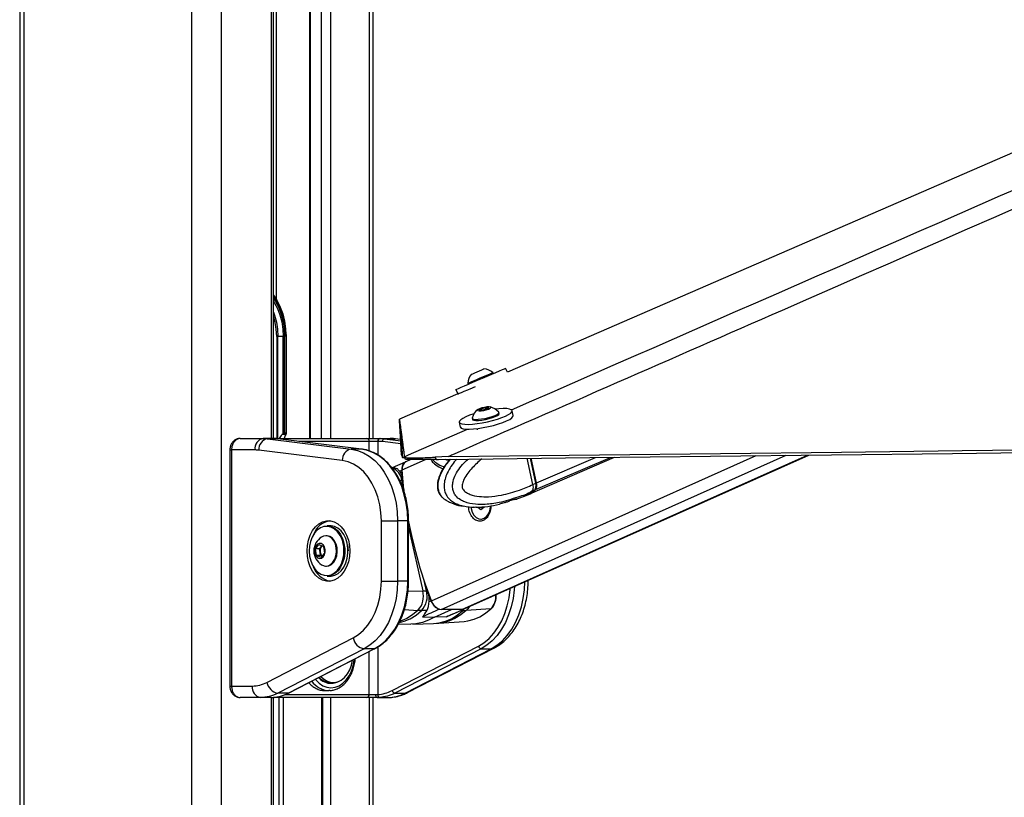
# Model space of a CAD drawing. Header units: millimetres. Extents: x 59675 to 443956, y 27057 to 412240.
# Tile 33 of 67: x 292355 to 309466, y 145578 to 159086. Entities that reach past the tile are written whole.
import ezdxf

# ---------------------------------------------------------------- set-up
doc = ezdxf.new("R2010")
doc.units = ezdxf.units.MM
doc.header["$LTSCALE"] = 50

msp = doc.modelspace()

# ---------------------------------------------------------------- linework, layer by layer
at = {"color": 7, "linetype": 'Continuous', "lineweight": 25}
for p, q in [((292355.38, 185584.55), (292355.38, 41884.54)), ((296765.62, 151811.17), (296765.62, 181084.55)), ((298500.62, 151811.17), (298500.62, 167925.61)), ((297394.3, 165453.59), (297394.3, 151811.17)), ((296843.64, 153584.55), (296821.62, 153584.55)), ((296933.84, 153584.55), (296843.64, 153584.55)), ((296931.51, 153535.12), (296931.51, 151893.3)), ((296959.94, 153584.55), (296933.84, 153584.55)), ((296934.69, 151896.09), (296934.69, 153563.07)), ((296959.88, 153562.98), (296959.94, 153584.55)), ((296959.88, 151909.55), (296959.88, 153562.98)), ((296983.03, 153584.55), (296983.03, 151909.55)), ((296990.36, 153584.55), (296989.51, 153619.91)), ((296990.36, 151902.22), (296990.36, 153584.55)), ((300829.56, 152960.53), (300799.59, 153030.6)), ((300585.63, 152939.61), (300578.35, 152956.62)), ((299935.35, 152660.87), (299967.31, 152586.17)), ((300141.64, 152769.79), (300148.91, 152752.78)), ((300183.53, 152671.87), (300275.47, 152711.21)), ((299967.31, 152586.17), (298954.27, 152146.33)), ((300342.36, 152304.17), (300369.08, 152326.93)), ((300398.62, 152302.28), (300342.36, 152304.17)), ((300369.08, 152326.93), (300452.06, 152347.8)), ((300374.25, 152303.1), (300369.08, 152326.93)), ((300481.6, 152323.14), (300398.62, 152302.28)), ((300452.06, 152347.8), (300508.32, 152345.9)), ((300458.66, 152317.37), (300452.06, 152347.8)), ((300508.32, 152345.9), (300481.6, 152323.14)), ((300931.34, 152209.47), (300913.19, 152293.17)), ((300217.83, 152161.33), (300221.77, 152143.16)), ((300685.97, 152243.87), (300682.03, 152262.05)), ((299994.56, 152093.86), (300012.72, 152010.17)), ((300232.44, 151976.08), (300232.69, 151974.91)), ((296189.21, 151811.17), (296586.07, 151811.17)), ((296762.84, 151811.17), (296586.07, 151811.17)), ((296663.1, 151806.41), (298115.91, 151626.66)), ((296839.88, 151806.41), (296663.1, 151806.41)), ((296762.84, 151811.17), (296768.49, 151811.17)), ((296768.49, 151811.17), (298389.03, 151811.17)), ((298292.68, 151626.66), (296839.88, 151806.41)), ((296839.88, 151806.41), (296842.94, 151806.22)), ((298295.74, 151626.47), (296842.94, 151806.22)), ((296931.51, 151893.3), (296913.7, 151878.48)), ((296978.91, 151878.48), (296913.7, 151878.48)), ((296959.88, 151909.55), (296983.03, 151909.55)), ((296978.91, 151878.48), (296983.64, 151885.42)), ((298389.03, 151811.17), (298612.25, 151811.17)), ((298612.25, 151811.17), (298619, 151811.17)), ((298619, 151811.17), (298795.78, 151811.17)), ((298696.03, 151806.41), (298872.81, 151806.41)), ((298975.54, 151794.46), (298885.04, 151805.66)), ((296007.31, 151611.17), (296007.31, 147511.17)), ((296036.6, 151611.17), (296036.6, 147511.17)), ((296444.65, 151611.17), (296036.6, 151611.17)), ((297962.16, 151427.42), (296509.36, 151607.17)), ((298292.68, 151626.66), (298115.91, 151626.66)), ((298292.68, 151626.66), (298295.74, 151626.47)), ((298576.9, 151761.16), (298428.08, 151761.16)), ((298583.64, 151761.16), (298576.9, 151761.16)), ((298990.4, 151525.53), (299010.19, 151479.35)), ((299010.19, 151479.35), (299010.01, 151480.12)), ((299043.44, 151485.37), (299040.33, 151494.09)), ((299060.38, 151445.89), (299043.44, 151485.37)), ((299153.02, 151445.68), (299067.44, 151407.45)), ((299805.33, 151496.22), (299574.15, 151486.85)), ((299574.15, 151486.85), (299591.07, 151447.38)), ((299591.07, 151447.38), (299633.95, 151448.19)), ((300080.14, 148849.04), (306067.22, 151523.44)), ((301271.51, 151010.75), (301172.7, 151466.18)), ((301222.35, 150848.84), (302694.31, 151483.98)), ((301328.81, 151036.68), (301235.47, 151466.92)), ((301339.14, 151039.73), (301246.44, 151467.05)), ((298874.1, 151300.01), (298825.42, 151298.8)), ((299054.47, 151401.57), (298828.81, 151298.89)), ((298955.95, 151243.57), (298996.59, 151262.06)), ((299058, 151402.56), (299056.98, 151402.53)), ((299009.83, 151087.88), (298994.87, 151087.77)), ((301305.53, 150915.95), (301254.74, 150894.04)), ((301271.51, 151010.75), (301271.55, 151010.57)), ((301271.55, 151010.57), (301324.76, 151033.53)), ((300971.2, 150756.7), (300866.89, 150725.61)), ((300959.77, 150751.67), (300994.56, 150758.3)), ((300983.37, 150754.23), (301156.52, 150820.45)), ((300995.58, 150759.17), (300994.56, 150758.3)), ((301154.75, 150819.68), (301210.47, 150843.72)), ((301254.74, 150894.04), (301251.42, 150892.44)), ((299790.13, 150724.85), (299780.88, 150729.92)), ((300243.36, 150620.98), (300283.56, 150617.24)), ((300280.47, 150621.56), (300287.86, 150621.7)), ((300368.28, 150568.74), (300315.61, 150612.92)), ((300382.78, 150612.92), (300315.61, 150612.92)), ((300421.67, 150611.15), (300368.28, 150568.74)), ((300382.78, 150612.92), (300382.88, 150624.04)), ((300402.78, 150596.15), (300382.78, 150612.92)), ((300421.8, 150626.71), (300421.67, 150611.15)), ((300791.37, 150697.73), (300692.54, 150670.94)), ((300369, 150411.59), (300378.47, 150411.59)), ((297752.49, 150294.67), (297695.92, 150294.67)), ((298639.91, 149332.93), (298639.91, 150381.42)), ((298639.91, 150381.42), (298922.76, 150381.42)), ((298922.76, 150381.42), (298922.76, 149332.93)), ((299099.53, 150381.42), (298922.76, 150381.42)), ((299099.53, 149332.93), (299099.53, 150381.42)), ((299114.18, 149332.93), (299114.18, 150381.42)), ((297688.85, 150119.67), (297675.42, 150119.67)), ((297494.63, 149893.3), (297555.53, 149970.21)), ((297511.28, 149780.26), (297494.63, 149893.3)), ((297568.17, 149893.3), (297494.63, 149893.3)), ((297555.53, 149970.21), (297633.08, 149934.09)), ((297568.17, 149893.3), (297598.62, 149931.76)), ((297576.5, 149836.78), (297568.17, 149893.3)), ((297598.62, 149931.76), (297609.25, 149945.19)), ((297633.08, 149934.09), (297649.73, 149821.05)), ((297588.83, 149744.13), (297511.28, 149780.26)), ((297584.82, 149780.26), (297511.28, 149780.26)), ((297584.82, 149780.26), (297576.5, 149836.78)), ((297608.65, 149769.16), (297584.82, 149780.26)), ((297649.73, 149821.05), (297588.83, 149744.13)), ((297675.42, 149594.67), (297688.85, 149594.67)), ((297695.92, 149419.67), (297752.49, 149419.67)), ((298639.91, 149332.93), (298922.76, 149332.93)), ((299099.53, 149332.93), (298922.76, 149332.93)), ((301191.04, 149332.93), (301191.04, 149345.28)), ((299439.64, 149163.51), (299424.68, 149163.4)), ((299463.47, 148971.21), (299504.11, 148989.7)), ((299427.9, 148820.46), (299339.53, 148822.26)), ((299358.04, 148713.56), (299565.5, 148708.8)), ((299565.5, 148708.8), (299861.31, 148840.94)), ((299770.38, 148713.56), (299565.5, 148708.8)), ((299644.71, 148844.35), (299654.71, 148844.19)), ((300041.17, 148840.94), (299681.45, 148840.94)), ((299794.32, 148723.64), (300075.89, 148847.16)), ((300068.63, 148844.35), (300066.94, 148844.32)), ((300068.63, 148844.35), (300075.89, 148847.16)), ((300545.4, 148852.09), (300116.12, 148824.8)), ((298939.04, 148593.41), (299152.45, 148588.14)), ((299186.01, 148588.14), (299543.96, 148596.97)), ((299544.4, 148598.15), (299639.2, 148603.26)), ((299638.9, 148601.67), (300079.79, 148634.39)), ((296652.03, 147574.49), (298151.39, 148346.25)), ((298827.31, 147433.53), (300326.66, 148205.3)), ((298341.18, 148158.32), (296841.82, 147386.55)), ((297018.6, 147386.55), (298517.95, 148158.32)), ((297029.39, 147389.08), (298528.74, 148160.84)), ((298517.95, 148158.32), (298341.18, 148158.32)), ((300374.11, 148158.32), (298874.75, 147386.55)), ((299051.53, 147386.55), (300550.89, 148158.32)), ((299094.69, 147396.66), (300594.05, 148168.43)), ((300374.11, 148158.32), (300550.89, 148158.32)), ((296036.6, 147511.17), (296398.09, 147511.17)), ((297752.8, 147573.67), (297804.07, 147573.67)), ((297018.6, 147386.55), (296841.82, 147386.55)), ((297659.02, 147431.17), (297729.82, 147431.17)), ((297743.13, 147431.45), (297729.82, 147431.17)), ((298428.08, 147361.16), (298545.19, 147361.16)), ((298545.19, 147361.16), (298576.9, 147362.49)), ((298874.75, 147386.55), (299051.53, 147386.55)), ((296539.52, 147311.17), (296189.21, 147311.17)), ((296724.04, 147311.17), (296539.52, 147311.17)), ((296724.04, 147311.17), (296757.76, 147312.54)), ((296765.62, 134531.77), (296765.62, 147311.17)), ((298389.03, 147311.17), (296768.49, 147311.17)), ((297621.63, 134850.09), (297621.63, 147311.17)), ((298564.7, 147311.17), (298389.03, 147311.17)), ((298500.62, 134687.84), (298500.62, 147311.17)), ((298613.91, 147312.54), (298564.7, 147311.17)), ((298564.7, 147311.17), (298749.22, 147311.17))]:
    msp.add_line(p, q, dxfattribs=at)
at = {"color": 8, "linetype": 'Continuous', "lineweight": 25}
for p, q in [((292424.85, 185584.55), (292424.85, 41884.54)), ((295342.28, 185584.55), (295342.28, 41884.54)), ((295855.26, 185584.55), (295855.26, 41884.54)), ((296731.03, 151811.17), (296731.03, 181084.55)), ((298430.24, 167722.8), (298430.24, 151811.17)), ((297753.83, 165716.98), (297753.83, 151811.17)), ((297404.95, 165461.39), (297404.95, 151811.17)), ((297599.49, 151811.17), (297599.49, 165603.91)), ((296812.94, 165284.55), (296812.94, 154228.75)), ((296821.62, 153584.55), (296821.62, 151811.17)), ((296843.64, 151811.17), (296843.64, 153584.55)), ((296983.03, 153584.55), (296990.36, 153584.55)), ((300310.13, 151961.62), (300305.39, 151983.48)), ((296769.7, 151811.13), (296768.49, 151811.17)), ((298696.03, 151806.41), (298976.84, 151771.67)), ((298975.59, 151793.69), (298872.81, 151806.41)), ((298885.04, 151805.66), (298872.81, 151806.41)), ((296007.32, 151611.17), (296036.6, 151611.17)), ((298428.08, 151761.16), (297207.09, 151761.16)), ((298428.08, 151594.61), (298428.08, 151761.16)), ((298576.9, 151761.16), (298576.9, 151524.69)), ((298979.94, 151716.72), (298657.6, 151756.6)), ((299001.83, 151264.43), (299407.81, 151445.77)), ((299010.01, 151480.12), (299040.92, 151493.61)), ((299509.36, 148992.07), (305152.27, 151512.74)), ((299681.45, 148840.94), (305676.43, 151518.87)), ((300041.17, 148840.94), (306045.82, 151523.19)), ((301324.76, 151033.53), (301230.74, 151466.86)), ((301319.23, 150921.87), (302619.96, 151483.11)), ((301339.14, 151039.73), (302359.64, 151480.06)), ((299032.9, 151383.8), (299035.44, 151383.88)), ((299033.8, 150913.48), (298994.87, 151087.77)), ((299099.53, 150381.42), (299114.18, 150381.42)), ((299114.18, 150267.41), (299360.96, 149162.48)), ((298001.74, 149923.24), (298003.42, 149905.08)), ((299099.53, 149332.93), (299114.18, 149332.93)), ((299424.68, 149163.4), (299384.56, 149343.02)), ((301191.04, 149332.93), (301163.41, 149332.93)), ((299105.27, 149157.05), (299360.96, 149162.48)), ((299039.94, 148839), (299276.67, 148824.8)), ((300017.31, 148821.46), (300055.64, 148822.26)), ((300055.64, 148822.26), (300080.22, 148849.2)), ((298576.9, 148187.98), (298576.9, 147362.49)), ((298428.08, 147361.16), (298428.08, 148109.03)), ((296007.31, 147511.17), (296036.6, 147511.17)), ((296963.78, 147361.16), (298428.08, 147361.16)), ((296731.03, 134471.48), (296731.03, 147311.17)), ((296863.64, 134670.2), (296863.64, 147311.17)), ((296933.41, 147311.17), (296933.41, 134743.75)), ((297606.99, 134855.94), (297606.99, 147311.17)), ((297753.83, 147311.17), (297753.83, 134776.64)), ((298430.24, 147311.17), (298430.24, 134696.6))]:
    msp.add_line(p, q, dxfattribs=at)
at = {"color": 7, "linetype": 'Continuous', "lineweight": 25, "flags": 128}
for points in [[(355895.59, 176868.82), (351517.38, 174967.92), (333994.34, 167359.85), (312649.86, 158092.61), (300829.56, 152960.54)], [(296765.62, 154298.27), (296828.18, 154203.16), (296882.73, 154093.86), (296926.26, 153975.07), (296957.94, 153849.01), (296977.18, 153718.02), (296983.17, 153620.64)], [(296765.62, 154194.16), (296778.4, 154173.92), (296832.82, 154071.12), (296876.33, 153958.42), (296908.07, 153838.11), (296927.37, 153712.63), (296933.84, 153584.55)], [(299935.35, 152660.87), (299936.44, 152661.39), (299950.71, 152667.61), (299981, 152680.69), (300026.14, 152700.1), (300084.4, 152725.11), (300153.53, 152754.76), (300230.89, 152787.91), (300313.49, 152823.27), (300398.17, 152859.5), (300481.67, 152895.2), (300560.78, 152929), (300632.46, 152959.6), (300693.96, 152985.82), (300742.91, 153006.66), (300777.44, 153021.32), (300796.2, 153029.23), (300799.59, 153030.6)], [(300204.21, 152925.45), (300209.45, 152927.73), (300230.15, 152936.65), (300263.53, 152950.96), (300304.49, 152968.5), (300346.81, 152986.6), (300384.04, 153002.5), (300410.51, 153013.78), (300422.21, 153018.72), (300422.56, 153018.86)], [(300141.64, 152769.79), (300145.63, 152771.56), (300164.8, 152779.84), (300198.45, 152794.31), (300244.07, 152813.88), (300298.29, 152837.11), (300357.1, 152862.28), (300416.11, 152887.52), (300470.96, 152910.95), (300517.58, 152930.84), (300552.52, 152945.72), (300573.18, 152954.47), (300578.35, 152956.62)], [(300186.71, 152672.69), (300136.89, 152651.42), (300075.4, 152625.2), (300026.44, 152604.36), (299991.92, 152589.7), (299973.15, 152581.8), (299969.76, 152580.42)], [(300055.84, 152160.24), (300018.6, 152134.93), (299998.08, 152111.88), (299995.07, 152091.96), (300009.7, 152075.95), (300041.4, 152064.45), (300088.96, 152057.92), (300150.52, 152056.59), (300223.76, 152060.53), (300305.83, 152069.58), (300393.59, 152083.39), (300483.67, 152101.43), (300572.61, 152123.01), (300656.99, 152147.3), (300733.55, 152173.37), (300799.37, 152200.21), (300851.91, 152226.8), (300889.15, 152252.1), (300909.67, 152275.16), (300912.67, 152295.07), (300898.05, 152311.09), (300866.35, 152322.58), (300818.8, 152329.12), (300757.23, 152330.44), (300684, 152326.5), (300624.99, 152320.41)], [(300338.5, 152290.5), (300374.63, 152292.13), (300418.48, 152298.78), (300463.38, 152309.42), (300502.49, 152322.44), (300529.85, 152335.85), (300541.3, 152347.62), (300535.1, 152355.95), (300512.19, 152359.58), (300476.05, 152357.94), (300432.19, 152351.3), (300387.3, 152340.66), (300348.19, 152327.64), (300320.82, 152314.22), (300309.37, 152302.45), (300315.58, 152294.12), (300338.5, 152290.5)], [(298954.27, 152146.33), (298954.93, 152141.5), (298957.56, 152122.16), (298960.19, 152102.84), (298962.8, 152083.53), (298968.01, 152044.96), (298970.61, 152025.69), (298973.2, 152006.43), (298975.78, 151987.19), (298978.36, 151967.96), (298980.92, 151948.75), (298983.49, 151929.55), (298986.04, 151910.36), (298988.58, 151891.19), (298991.13, 151872.02), (298993.66, 151852.88), (298996.18, 151833.74), (298998.71, 151814.62), (299001.23, 151795.51), (299003.73, 151776.41), (299006.24, 151757.33), (299008.73, 151738.25), (299011.22, 151719.19), (299016.18, 151681.1), (299018.66, 151662.07), (299021.13, 151643.06), (299023.59, 151624.05), (299026.05, 151605.05), (299028.5, 151586.07), (299030.95, 151567.09), (299033.39, 151548.12), (299035.84, 151529.17), (299038.09, 151511.62), (299040.33, 151494.09)], [(298990.4, 151525.53), (298990.16, 151530.1), (298989.18, 151548.4), (298988.19, 151566.71), (298987.2, 151585.02), (298986.2, 151603.35), (298985.2, 151621.68), (298984.2, 151640.02), (298983.19, 151658.37), (298982.17, 151676.73), (298981.15, 151695.11), (298980.13, 151713.49), (298979.09, 151731.89), (298978.05, 151750.3), (298977.01, 151768.72), (298975.96, 151787.15), (298974.9, 151805.6), (298973.84, 151824.06), (298972.77, 151842.53), (298971.69, 151861.02), (298970.61, 151879.52), (298969.52, 151898.03), (298968.42, 151916.56), (298967.32, 151935.1), (298965.08, 151972.22), (298963.96, 151990.81), (298962.82, 152009.41), (298961.68, 152028.02), (298960.53, 152046.65), (298959.38, 152065.29), (298958.21, 152083.94), (298957.04, 152102.61), (298955.86, 152121.3), (298954.28, 152146.29)], [(300012.72, 152010.17), (300013.23, 152008.26), (300027.86, 151992.25), (300059.55, 151980.76), (300107.11, 151974.22), (300168.68, 151972.9), (300241.91, 151976.84), (300323.98, 151985.88), (300411.75, 151999.69), (300501.83, 152017.74), (300590.76, 152039.32), (300675.14, 152063.61), (300751.71, 152089.68), (300817.52, 152116.52), (300870.06, 152143.1), (300907.31, 152168.41), (300927.83, 152191.46), (300931.34, 152209.47)], [(300249.94, 152239.47), (300174.2, 152213.66), (300108.38, 152186.82), (300055.84, 152160.24)], [(300218.03, 152166.61), (300221.35, 152155.37), (300241.05, 152146.57), (300276.23, 152142.61)], [(300221.77, 152143.16), (300225.29, 152137.19), (300245, 152128.4), (300280.18, 152124.44)], [(300276.23, 152142.61), (300324.31, 152143.77), (300381.7, 152149.97), (300444.14, 152160.75), (300507.02, 152175.3), (300565.66, 152192.55), (300615.72, 152211.22), (300653.49, 152229.93), (300676.15, 152247.28), (300682.05, 152262), (300679.66, 152266.77)], [(300280.18, 152124.44), (300328.26, 152125.6), (300385.64, 152131.8), (300448.09, 152142.57), (300510.96, 152157.12), (300569.61, 152174.38), (300619.66, 152193.05), (300657.43, 152211.75), (300680.1, 152229.11), (300685.98, 152243.82), (300685.97, 152243.87)], [(296586.07, 151811.17), (296595.71, 151811.09), (296605.35, 151810.87), (296614.99, 151810.5), (296624.62, 151809.98), (296634.25, 151809.31), (296643.88, 151808.49), (296653.49, 151807.53), (296663.1, 151806.41)], [(296839.88, 151806.41), (296830.27, 151807.53), (296820.65, 151808.49), (296811.03, 151809.31), (296801.4, 151809.98), (296791.76, 151810.5), (296782.13, 151810.87), (296772.49, 151811.09), (296762.84, 151811.17)], [(298619, 151811.17), (298628.64, 151811.09), (298638.28, 151810.87), (298647.92, 151810.5), (298657.55, 151809.98), (298667.18, 151809.31), (298676.81, 151808.49), (298686.42, 151807.53), (298696.03, 151806.41)], [(298872.81, 151806.41), (298863.2, 151807.53), (298853.58, 151808.49), (298843.96, 151809.31), (298834.33, 151809.98), (298824.7, 151810.5), (298815.06, 151810.87), (298805.42, 151811.09), (298795.78, 151811.17)], [(299010.01, 151480.12), (299009.77, 151484.69), (299008.8, 151503), (299007.83, 151521.31), (299006.85, 151539.63), (299005.87, 151557.96), (299004.88, 151576.3), (299003.89, 151594.65), (299002.89, 151613.01), (299001.89, 151631.37), (299000.88, 151649.75), (298999.86, 151668.14), (298998.84, 151686.54), (298997.81, 151704.96), (298996.78, 151723.38), (298995.74, 151741.82), (298994.69, 151760.27), (298993.64, 151778.73), (298992.58, 151797.21), (298991.51, 151815.7), (298990.43, 151834.2), (298989.35, 151852.72), (298988.26, 151871.25), (298987.16, 151889.79), (298986.05, 151908.35), (298985.84, 151911.84)], [(299633.95, 151448.19), (300159.25, 151454.33), (302260.41, 151478.9), (304361.58, 151503.48), (306462.76, 151528.07), (308563.93, 151552.67), (310665.1, 151577.27), (312766.27, 151601.89), (314867.44, 151626.51), (316968.61, 151651.15), (319069.78, 151675.79), (321170.95, 151700.45), (323272.12, 151725.11), (325373.29, 151749.79), (327474.46, 151774.48), (329575.63, 151799.18), (331676.79, 151823.9), (335879.14, 151873.36)], [(299805.33, 151496.22), (300330.62, 151502.36), (302431.79, 151526.93), (304532.96, 151551.5), (306634.13, 151576.08), (308735.3, 151600.68), (310836.47, 151625.27), (312937.65, 151649.89), (315038.81, 151674.51), (317139.99, 151699.14), (319241.15, 151723.78), (321342.33, 151748.43), (323443.49, 151773.09), (325544.67, 151797.77), (327645.83, 151822.45), (329747, 151847.15), (331848.17, 151871.87), (333949.33, 151896.59)], [(296509.36, 151607.17), (296501.28, 151608.11), (296493.2, 151608.92), (296485.12, 151609.6), (296477.03, 151610.17), (296468.94, 151610.6), (296460.84, 151610.92), (296452.74, 151611.1), (296444.65, 151611.17)], [(298115.91, 151626.66), (298223.9, 151603.72), (298329.07, 151562.12), (298429.8, 151502.5), (298524.57, 151425.77), (298611.93, 151333.1), (298690.54, 151225.9), (298759.2, 151105.81), (298816.87, 150974.66), (298862.66, 150834.46), (298895.87, 150687.34), (298916.01, 150535.56), (298922.76, 150381.42)], [(299099.53, 150381.42), (299092.79, 150535.56), (299072.65, 150687.34), (299039.43, 150834.46), (298993.64, 150974.66), (298935.98, 151105.81), (298867.32, 151225.9), (298788.71, 151333.1), (298701.35, 151425.77), (298606.58, 151502.5), (298505.84, 151562.12), (298400.68, 151603.72), (298292.68, 151626.66)], [(298657.6, 151756.6), (298648.37, 151757.67), (298639.14, 151758.6), (298629.9, 151759.38), (298620.66, 151760.02), (298611.41, 151760.52), (298602.15, 151760.88), (298592.9, 151761.1), (298583.64, 151761.16)], [(298639.91, 150381.42), (298633.17, 150522.59), (298613.07, 150661.21), (298579.97, 150794.75), (298534.47, 150920.77), (298477.41, 151037.01), (298409.81, 151141.34), (298332.9, 151231.86), (298248.09, 151306.94), (298156.91, 151365.21), (298061.02, 151405.61), (297962.16, 151427.42)], [(299009.83, 151087.88), (299007.93, 151109.71), (299006.1, 151131.52), (299004.34, 151153.32), (299002.65, 151175.1), (299001.03, 151196.87), (298999.48, 151218.62), (298998, 151240.35), (298996.59, 151262.06)], [(299038.07, 150877.47), (299026.07, 150983.11), (299001.83, 151264.43)], [(300198.06, 150624.16), (300202.5, 150592.35), (300220.69, 150531.15), (300249.88, 150479.17), (300287.9, 150440.25), (300331.94, 150417.29), (300378.73, 150411.97), (300424.8, 150424.71), (300466.73, 150454.55), (300501.41, 150499.29), (300526.27, 150555.6), (300539.46, 150619.3), (300541, 150639.69)], [(299509.36, 148992.07), (299407.94, 149273.39), (299316.94, 149557.04), (299236.63, 149842.25), (299167.21, 150128.25), (299108.87, 150414.24), (299106.39, 150427.79)], [(297349.44, 149857.17), (297355.76, 149953.64), (297374.51, 150046.82), (297405.05, 150133.55), (297446.33, 150210.86), (297496.96, 150276.13), (297555.2, 150327.13), (297619.08, 150362.13), (297686.42, 150379.93), (297754.93, 150379.93), (297822.27, 150362.13), (297886.15, 150327.13), (297944.39, 150276.13), (297995.02, 150210.86), (298036.3, 150133.55), (298066.84, 150046.82), (298085.58, 149953.64), (298091.9, 149857.17), (298085.58, 149760.7), (298066.84, 149667.52), (298036.3, 149580.8), (297995.02, 149503.48), (297944.39, 149438.21), (297886.15, 149387.21), (297822.27, 149352.21), (297754.93, 149334.41), (297686.42, 149334.41), (297619.08, 149352.21), (297555.2, 149387.21), (297496.96, 149438.21), (297446.33, 149503.48), (297405.05, 149580.8), (297374.51, 149667.52), (297355.76, 149760.7), (297349.44, 149857.17)], [(297878.45, 150190.13), (297871.88, 150197.41), (297819.7, 150242.55), (297762.17, 150271.91), (297701.64, 150284.29), (297640.58, 150279.19), (297581.5, 150256.81), (297526.81, 150218.06), (297478.76, 150164.54), (297439.31, 150098.44), (297410.07, 150022.46), (297392.25, 149939.72), (297386.58, 149853.59), (297393.27, 149767.62), (297412.07, 149685.3), (297442.2, 149610.03), (297482.43, 149544.87), (297531.11, 149492.5), (297586.24, 149455.05), (297645.58, 149434.07), (297706.69, 149430.42), (297767.07, 149444.23), (297824.25, 149474.95), (297875.88, 149521.32), (297919.86, 149581.44), (297954.38, 149652.84), (297978.03, 149732.62), (297987.11, 149787.62)], [(297695.92, 150294.67), (297709.01, 150294.28), (297770.96, 150281.61), (297829.83, 150251.56), (297883.23, 150205.37), (297928.96, 150144.92), (297965.15, 150072.69), (297990.31, 149991.63), (298001.74, 149923.24)], [(298059.99, 149905.08), (298046.88, 149991.63), (298021.71, 150072.69), (297985.53, 150144.92), (297939.8, 150205.37), (297886.4, 150251.56), (297827.52, 150281.61), (297765.57, 150294.28), (297752.49, 150294.67)], [(297857.13, 149910.71), (297841.14, 149975.4), (297813.86, 150032.03), (297777.14, 150076.74), (297733.49, 150106.49), (297685.88, 150119.26), (297637.56, 150114.15), (297601.89, 150098.2)], [(297870.57, 149910.71), (297854.58, 149975.4), (297827.3, 150032.03), (297790.58, 150076.74), (297746.93, 150106.49), (297699.32, 150119.26), (297688.85, 150119.67)], [(297663.04, 149883.94), (297650.07, 149928.55), (297626.57, 149963.52), (297595.74, 149984.13), (297561.72, 149987.59), (297529.11, 149973.43), (297502.32, 149943.58), (297484.97, 149902.06), (297479.39, 149854.47), (297486.35, 149807.25), (297504.9, 149766.77), (297532.53, 149738.5), (297565.52, 149726.26), (297599.41, 149731.7), (297629.62, 149754.08), (297652.08, 149790.39), (297663.74, 149835.72), (297663.04, 149883.94)], [(297611.07, 149944.34), (297605.91, 149939.81), (297598.62, 149931.76)], [(297601.89, 149616.15), (297617.35, 149607.85), (297664.95, 149595.09), (297713.27, 149600.19), (297759.02, 149622.8), (297799.06, 149661.39), (297830.68, 149713.31), (297851.72, 149775.05), (297860.74, 149842.37), (297857.13, 149910.71)], [(297688.85, 149594.67), (297726.71, 149600.19), (297772.45, 149622.8), (297812.49, 149661.39), (297844.11, 149713.31), (297865.15, 149775.05), (297874.17, 149842.37), (297870.57, 149910.71)], [(298003.42, 149905.08), (298003.95, 149816.56), (297991.86, 149729.7), (297967.66, 149648.06), (297932.33, 149574.99), (297887.33, 149513.46), (297834.49, 149466.01), (297775.97, 149434.57), (297714.18, 149420.44), (297695.92, 149419.67)], [(297752.49, 149419.67), (297770.75, 149420.44), (297832.54, 149434.57), (297891.05, 149466.01), (297943.9, 149513.46), (297988.9, 149574.99), (298024.23, 149648.06), (298048.43, 149729.7), (298060.52, 149816.56), (298059.99, 149905.08)], [(298051.78, 149966.61), (298060.03, 149903.98), (298061.85, 149857.17)], [(298151.39, 148346.25), (298243.47, 148403.93), (298329.19, 148478.7), (298406.96, 148569.19), (298475.36, 148673.73), (298533.12, 148790.4), (298579.19, 148917.05), (298612.72, 149051.35), (298633.08, 149190.83), (298639.91, 149332.93)], [(298922.76, 149332.93), (298916.17, 149180.6), (298896.5, 149030.53), (298864.05, 148884.97), (298819.29, 148746.09), (298762.91, 148615.96), (298695.72, 148496.52), (298618.75, 148389.54), (298533.13, 148296.64), (298440.15, 148219.17), (298341.18, 148158.32)], [(298517.95, 148158.32), (298616.92, 148219.17), (298709.91, 148296.64), (298795.53, 148389.54), (298872.5, 148496.52), (298939.68, 148615.96), (298996.07, 148746.09), (299040.82, 148884.97), (299073.28, 149030.53), (299092.94, 149180.6), (299099.53, 149332.93)], [(299360.96, 149162.48), (299369.03, 149162.65), (299377.07, 149162.8), (299385.09, 149162.93), (299393.07, 149163.05), (299401.02, 149163.16), (299408.93, 149163.25), (299416.82, 149163.33), (299424.68, 149163.4)], [(299504.11, 148989.7), (299495.83, 149011.37), (299487.62, 149033.05), (299479.46, 149054.75), (299471.37, 149076.46), (299463.35, 149098.2), (299455.38, 149119.95), (299447.48, 149141.72), (299439.64, 149163.51)], [(299565.5, 148708.8), (299460.97, 148652.04), (299352.48, 148612.86), (299241.51, 148591.78), (299152.45, 148588.14)], [(299339.53, 148822.26), (299331.73, 148822.44), (299323.92, 148822.65), (299316.09, 148822.91), (299308.24, 148823.21), (299300.37, 148823.55), (299292.49, 148823.92), (299284.59, 148824.34), (299276.67, 148824.8)], [(300080.14, 148849.04), (300064.51, 148843.69), (300041.17, 148840.94)], [(300055.64, 148822.26), (300063.27, 148822.44), (300070.88, 148822.65), (300078.47, 148822.91), (300086.04, 148823.21), (300093.59, 148823.55), (300101.12, 148823.92), (300108.63, 148824.34), (300116.12, 148824.8)], [(300079.79, 148634.39), (300145.52, 148642.58), (300251.27, 148669.99), (300354.07, 148714.48), (300452.55, 148775.45), (300545.4, 148852.09)], [(297590.87, 147678.09), (297628.04, 147642.01), (297687.32, 147602.48), (297750.81, 147579.52), (297816.23, 147573.97), (297881.2, 147586.03), (297943.39, 147615.26), (298000.55, 147660.61), (298050.6, 147720.43), (298091.74, 147792.57), (298122.49, 147874.42), (298141.5, 147961.52)], [(296398.09, 147511.17), (296430.48, 147512.16), (296462.8, 147515.16), (296495.01, 147520.15), (296527.02, 147527.12), (296558.79, 147536.06), (296590.26, 147546.94), (296621.36, 147559.76), (296652.03, 147574.49)], [(296841.82, 147386.55), (296805.31, 147369.02), (296768.28, 147353.76), (296730.82, 147340.79), (296693, 147330.16), (296654.89, 147321.86), (296616.55, 147315.92), (296578.07, 147312.35), (296539.52, 147311.17)], [(296757.76, 147312.54), (296791.06, 147315.65), (296824.26, 147320.53), (296857.31, 147327.18), (296890.16, 147335.59), (296922.76, 147345.74), (296955.06, 147357.64), (296987.02, 147371.25), (297018.6, 147386.55)], [(297018.6, 147386.55), (297025.26, 147387.45), (297029.39, 147389.08)], [(298564.7, 147311.17), (298560.89, 147312.13), (298557.23, 147314.97), (298553.86, 147319.59), (298550.91, 147325.81), (298548.48, 147333.39), (298546.68, 147342.03), (298545.57, 147351.41), (298545.19, 147361.16)], [(298576.9, 147362.49), (298608.87, 147365.47), (298640.75, 147370.15), (298672.47, 147376.54), (298704, 147384.61), (298735.3, 147394.36), (298766.31, 147405.78), (298796.99, 147418.84), (298827.31, 147433.53)], [(298874.75, 147386.55), (298843.18, 147371.25), (298811.21, 147357.64), (298778.91, 147345.74), (298746.31, 147335.59), (298713.47, 147327.18), (298680.42, 147320.53), (298647.22, 147315.65), (298613.91, 147312.54)], [(298749.22, 147311.17), (298787.78, 147312.35), (298826.26, 147315.92), (298864.59, 147321.86), (298902.71, 147330.16), (298940.53, 147340.79), (298977.99, 147353.76), (299015.01, 147369.02), (299051.53, 147386.55)]]:
    msp.add_lwpolyline(points, dxfattribs=at)
at = {"color": 8, "linetype": 'Continuous', "lineweight": 25, "flags": 128}
for points in [[(296983.03, 153584.55), (296976.74, 153714.62), (296957.99, 153842.27), (296927.11, 153965.12), (296884.7, 154080.88), (296831.53, 154187.4), (296768.61, 154282.68), (296765.62, 154286.6)], [(296765.62, 154241.48), (296800.6, 154188.72), (296856.38, 154083.34), (296900.99, 153967.81), (296933.52, 153844.47), (296953.3, 153715.85), (296959.94, 153584.55)], [(296765.62, 154002.69), (296784.3, 153952.25), (296817.02, 153834.34), (296836.95, 153710.85), (296843.64, 153584.55)], [(296821.62, 153584.55), (296815.09, 153707.8), (296795.64, 153828.3), (296765.62, 153937.71)], [(299040.33, 151494.09), (299109.2, 151524.23), (300138.88, 151975.02)], [(298956.96, 151087.33), (298963.26, 151087.43), (298971.21, 151087.53), (298979.13, 151087.63), (298987.02, 151087.71), (298994.87, 151087.77)], [(301328.81, 151036.68), (301328.83, 151036.58), (301328.59, 151035.93), (301327.81, 151035.18), (301326.51, 151034.37), (301324.76, 151033.53)], [(297987.11, 149787.62), (297989.84, 149817.49), (297989.32, 149903.98)], [(300326.66, 148205.3), (300421.67, 148263.72), (300510.94, 148338.09), (300593.13, 148427.28), (300667.03, 148529.98), (300731.52, 148644.64), (300785.65, 148769.57), (300828.62, 148902.89), (300859.77, 149042.63), (300878.65, 149186.69), (300880.25, 149206.44)], [(300953.19, 149239.03), (300949.1, 149180.6), (300929.43, 149030.53), (300896.98, 148884.97), (300852.23, 148746.09), (300795.84, 148615.96), (300728.66, 148496.52), (300651.68, 148389.54), (300566.06, 148296.64), (300473.08, 148219.17), (300374.11, 148158.32)], [(300550.89, 148158.32), (300649.86, 148219.17), (300742.84, 148296.64), (300828.46, 148389.54), (300905.43, 148496.52), (300972.62, 148615.96), (301029, 148746.09), (301073.76, 148884.97), (301106.21, 149030.53), (301125.88, 149180.6), (301132.41, 149319.08)], [(300163.82, 148886.42), (300142.77, 148854.47), (300116.12, 148824.8)], [(298954.32, 148612.03), (299037.38, 148635.2), (299142.98, 148680.89), (299244.15, 148743.53), (299339.53, 148822.26)], [(299276.67, 148824.8), (299181.51, 148746.24), (299080.57, 148683.75), (298975.2, 148638.16), (298966.83, 148635.33)], [(299543.96, 148596.97), (299644.86, 148607.04), (299753.49, 148635.2), (299859.1, 148680.89), (299960.26, 148743.53), (300055.64, 148822.26)], [(300116.12, 148824.8), (300020.95, 148746.24), (299920.01, 148683.75), (299814.65, 148638.16), (299706.27, 148610.07), (299639.06, 148601.68)], [(298517.95, 148158.32), (298524.62, 148159.22), (298528.76, 148160.85)], [(300594.09, 148168.45), (300577.55, 148161.93), (300550.89, 148158.32)], [(297492.77, 147627.59), (297501.55, 147616.86), (297560.11, 147558.87), (297624.9, 147516.15), (297693.96, 147489.98), (297765.17, 147481.17), (297836.39, 147489.98), (297905.44, 147516.15), (297970.24, 147558.87), (298028.8, 147616.86), (298079.35, 147688.35), (298120.35, 147771.17), (298150.56, 147862.79), (298169.07, 147960.45), (298170.92, 147976.66)], [(299094.69, 147396.66), (299078.19, 147390.16), (299051.53, 147386.55)], [(296768.49, 147311.17), (296774.58, 147312.13), (296779.48, 147314.36)]]:
    msp.add_lwpolyline(points, dxfattribs=at)
at = {"color": 7, "linetype": 'Continuous', "lineweight": 25}
for centre, radius, start, end in [((300406.9, 152753.56), 265.76, 49.82308, 86.620655), ((300406.9, 152753.56), 265.76, 139.702221, 176.499795), ((300474.68, 152097.62), 265.76, 126.174479, 164.95404), ((300474.68, 152097.62), 265.76, 39.528698, 78.308258), ((296621.43, 151636.16), 178.54, 101.422741, 188.04858), ((296700.3, 151618.76), 191.3, 101.212799, 183.474947), ((298382.79, 151766.04), 45.56, 353.854907, 82.125604), ((298621.09, 151767.42), 44.63, 101.421993, 188.051843), ((298627.84, 151767.42), 44.63, 101.421993, 188.051843), ((298705.34, 151759.5), 47.83, 101.217891, 183.471893), ((298153.11, 151439.01), 191.3, 101.212746, 183.475), ((299156.18, 151280.74), 160.68, 140.106313, 186.677504), ((299131.96, 151291.3), 132.87, 119.047662, 191.667331), ((301118.88, 151086.99), 259.63, 292.043396, 320.505998), ((301205.44, 151001.7), 139.01, 324.946763, 15.877566), ((300461.86, 150647.08), 77.39, 197.243538, 220.780512), ((297810.21, 150014.36), 371.85, 99.757957, 161.460483), ((297748.95, 149857.17), 282.35, 121.388688, 238.611312), ((297701.2, 149857.8), 126.46, 144.207946, 189.568472), ((297678.06, 149846.94), 102.07, 185.713136, 228.181962), ((297825.32, 149717.61), 391.96, 200.280103, 258.501458), ((299006.32, 149071.64), 366.09, 317.602183, 14.367757), ((299066.4, 149071.63), 369.84, 317.602812, 14.367446), ((299726.2, 149063.86), 234.15, 198.463462, 249.631481), ((299713.18, 149050.61), 212.06, 196.025217, 261.396578), ((300545.15, 148862.02), 9.93, 271.44346, 312.184562), ((298380.68, 148388.01), 233.06, 190.320113, 260.242252), ((300383.98, 148215.74), 58.26, 190.319357, 260.243837), ((296574.88, 147486.17), 178.54, 171.95142, 258.577259), ((296881.32, 147616.24), 233.06, 190.319005, 260.242531), ((297764.14, 147837.38), 279.2, 220.136697, 298.245161), ((297761.39, 147858.53), 284.99, 224.041506, 268.273824), ((298382.79, 147356.29), 45.55, 277.874168, 6.142007), ((298623.02, 147357.98), 46.34, 174.414431, 258.668362), ((298884.63, 147443.97), 58.27, 190.321704, 260.241808)]:
    msp.add_arc(centre, radius, start, end, dxfattribs=at)
at = {"color": 8, "linetype": 'Continuous', "lineweight": 25}
for centre, radius, start, end in [((298745.28, 151056.85), 251.5, 7.062809, 68.977318), ((301049.4, 151060.19), 262.58, 294.103109, 320.295203), ((297497.52, 149877.98), 492.5, 3.026786, 39.332785), ((300312, 149067.51), 317.62, 317.294392, 4.783008), ((297748.92, 147822.09), 391.39, 215.418095, 267.203147)]:
    msp.add_arc(centre, radius, start, end, dxfattribs=at)
at = {"color": 7, "linetype": 'Continuous', "lineweight": 25}
for centre, major_axis, ratio, start_param, end_param in [((295388.58, 153584.55), (1545.26, 0), 0.58242478, 6.22824399, 6.28318531), ((297041.22, 151772.41), (180.33, 0), 0.83178878, 2.35619449, 2.88028494), ((296927.17, 151907.64), (23.1, 23.1), 0.41421356, 4.49422282, 4.62509032), ((296942.2, 151884.55), (23.1, 23.1), 0.41421356, 0.39269908, 1.48349767), ((297051.29, 151772.41), (0, 150), 0.68241407, 0.78539816, 1.30948861), ((296965.36, 151884.55), (23.1, 23.1), 0.41421356, 5.13999465, 6.67588439), ((300996.78, 151343.73), (-212.31, 500.6), 0.66473623, 3.14573607, 3.4718588), ((301220.29, 151033.93), (-58.63, 138.07), 0.66563202, 3.47156362, 4.43411437), ((301230.61, 151038.3), (-52.69, 124.29), 0.66439493, 4.26965983, 4.43452144), ((724499.96, 342354.04), (434534.29, 197932.84), 0.00012976, 2.93007332, 2.93323985), ((740704, 342354.04), (450735.87, 197932.85), 0.00010871, 3.35047789, 3.35364442)]:
    msp.add_ellipse(centre, major_axis=major_axis, ratio=ratio, start_param=start_param, end_param=end_param, dxfattribs=at)
for points, knots in [([(357846.12, 176990.27), (356481.46, 176384.54), (353752.15, 175173.07), (346132.51, 171811.73), (330088.76, 164762.94), (313489.17, 157489.98), (301761.7, 152353.13), (299828.27, 151506.27), (299805.33, 151496.22)], [0, 0, 0, 0, 0.0708623, 0.14172469, 0.39453835, 0.90018027, 0.99881584, 1, 1, 1, 1]), ([(296934.69, 153563.07), (296934.68, 153563.07), (296934.65, 153563.07), (296934.61, 153563.04), (296934.5, 153562.91), (296934.29, 153562.3), (296933.85, 153559.83), (296932.9, 153550.63), (296932.12, 153541.92), (296931.51, 153535.12)], [0, 0, 0, 0, 0.00121382, 0.00284542, 0.00584791, 0.01876404, 0.0700721, 0.27417322, 1, 1, 1, 1]), ([(296959.88, 153562.98), (296959.29, 153562.98), (296956.45, 153563), (296950.38, 153563.02), (296942.05, 153563.06), (296937, 153563.07), (296934.69, 153563.07)], [0, 0, 0, 0, 0.0901306, 0.43110856, 0.74026962, 1, 1, 1, 1]), ([(296188.83, 151810.82), (296187.84, 151810.93), (296170.02, 151812.95), (296135.15, 151804.02), (296089.59, 151781.82), (296051.75, 151746.15), (296024.35, 151700.96), (296008.79, 151654.37), (296008.91, 151623.57), (296008.96, 151611.17)], [0, 0, 0, 0, 0.01017588, 0.18319348, 0.35435837, 0.5250382, 0.69930842, 0.87898058, 1, 1, 1, 1]), ([(296189.21, 151811.17), (296171.92, 151808.91), (296137.31, 151804.4), (296091.19, 151769.2), (296056.67, 151717.57), (296039, 151661.51), (296037.27, 151625.1), (296036.6, 151611.17)], [0, 0, 0, 0, 0.217103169, 0.434576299, 0.651624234, 0.866750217, 1, 1, 1, 1]), ([(298885.04, 151805.66), (298863.12, 151807.87), (298833.4, 151810.86), (298803.59, 151811.1), (298795.78, 151811.17)], [0, 0, 0, 0, 0.73803275, 1, 1, 1, 1]), ([(298455.73, 151586.06), (298455.03, 151586.38), (298422.25, 151601.73), (298368.35, 151614.93), (298315.15, 151623.38), (298295.74, 151626.47)], [0, 0, 0, 0, 0.01363623, 0.64007892, 1, 1, 1, 1]), ([(299114.18, 150381.42), (299113.86, 150406.23), (299112.94, 150477.93), (299102.72, 150596.02), (299079.99, 150733.38), (299046.15, 150866.39), (299001.8, 150993.33), (298947.4, 151112.62), (298883.59, 151222.73), (298811.11, 151322.19), (298730.88, 151409.79), (298643.83, 151483.92), (298552.11, 151544.62), (298487.58, 151572.36), (298455.73, 151586.06)], [0, 0, 0, 0, 0.04598302, 0.13285846, 0.21978859, 0.30675005, 0.39375229, 0.480795, 0.5678752, 0.65495597, 0.7419855, 0.82888215, 0.91554543, 1, 1, 1, 1]), ([(299010.19, 151479.35), (299013.25, 151478.56), (299016.53, 151477.7), (299044.58, 151478.1), (299046.55, 151478.13)], [0, 0, 0, 0, 0.92990866, 1, 1, 1, 1]), ([(299043.44, 151485.37), (299045.87, 151483.44), (299050.72, 151479.57), (299078.68, 151476.74), (299122.57, 151475.23), (299197.41, 151474.74), (299317.87, 151475.91), (299457.95, 151479.67), (299544.53, 151485.02), (299574.15, 151486.85)], [0, 0, 0, 0, 0.120092, 0.24010388, 0.35823308, 0.47629894, 0.68661866, 0.89277854, 1, 1, 1, 1]), ([(299591.07, 151447.38), (299557.26, 151446.75), (299489.64, 151445.49), (299391.8, 151445.72), (299301.34, 151446.15), (299202.58, 151446.47), (299114.38, 151445.53), (299067.11, 151443.99), (299062.24, 151445.36), (299060.38, 151445.89)], [0, 0, 0, 0, 0.12114382, 0.24219864, 0.3605706, 0.47887823, 0.68104808, 0.87779818, 1, 1, 1, 1]), ([(299506.26, 151446.09), (299507.31, 151443.04), (299517.37, 151413.84), (299570.25, 151360.94), (299639.84, 151312.67), (299693.89, 151295.45), (299708.93, 151290.66)], [0, 0, 0, 0, 0.03685872, 0.35282934, 0.81989063, 1, 1, 1, 1]), ([(299833.58, 151448.26), (299816.31, 151429.14), (299777.36, 151386.03), (299723.85, 151309.4), (299678.99, 151229.01), (299647.74, 151157.08), (299625.55, 151093.29), (299613.61, 151030.11), (299611.88, 150967.48), (299621.59, 150909), (299642.5, 150857.41), (299671.15, 150816.86), (299705.86, 150779.11), (299742.96, 150748.89), (299770.18, 150734.2), (299780.19, 150728.81)], [0, 0, 0, 0, 0.10176319, 0.22956907, 0.35010602, 0.43509484, 0.50682817, 0.57949949, 0.64685184, 0.71079459, 0.77302207, 0.82893703, 0.87879092, 0.95545243, 1, 1, 1, 1]), ([(298874.1, 151300.01), (298887.32, 151298.19), (298914.24, 151294.51), (298941.88, 151260.75), (298955.95, 151243.57)], [0, 0, 0, 0, 0.49115797, 1, 1, 1, 1]), ([(299056.98, 151402.48), (299056.98, 151402.5), (299056.86, 151402.72), (299049.59, 151399.44), (299041.68, 151392.88), (299034.26, 151385.21), (299032.9, 151383.8)], [0, 0, 0, 0, 0.01510243, 0.30087618, 0.87114339, 1, 1, 1, 1]), ([(298955.95, 151243.57), (298970.1, 151220.9), (298996.9, 151177.97), (299005.69, 151116.76), (299009.83, 151087.88)], [0, 0, 0, 0, 0.52812359, 1, 1, 1, 1]), ([(301271.55, 151010.57), (301274.16, 150994.55), (301279.38, 150962.51), (301272.03, 150922.66), (301261.26, 150902.17), (301255.03, 150894.4), (301254.74, 150894.04)], [0, 0, 0, 0, 0.350292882, 0.700567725, 0.985960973, 1, 1, 1, 1]), ([(300971.2, 150756.7), (300976.78, 150758.34), (300987.94, 150761.62), (300995.76, 150762.25), (300995.43, 150760.87), (300995.32, 150760.4)], [0, 0, 0, 0, 0.39697909, 0.79315298, 1, 1, 1, 1]), ([(299790.03, 150724.65), (299812.87, 150712.74), (299888.21, 150673.43), (299984.96, 150643.06), (300056.87, 150637.92), (300075.72, 150636.57)], [0, 0, 0, 0, 0.24291355, 0.801489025, 1, 1, 1, 1]), ([(300541.23, 150640.73), (300541.62, 150636.8), (300545.61, 150596.68), (300526.18, 150520.59), (300489.34, 150447.4), (300447.7, 150406.01), (300412.7, 150384.51), (300374.83, 150373.44), (300322.94, 150373.09), (300258.08, 150400.17), (300196.31, 150471.57), (300159.9, 150553.97), (300158.09, 150610), (300157.48, 150628.97)], [0, 0, 0, 0, 0.01428809, 0.14602303, 0.27653696, 0.34148901, 0.40667365, 0.47149142, 0.53673942, 0.66704728, 0.79866746, 0.93183197, 1, 1, 1, 1]), ([(300283.56, 150617.24), (300352.55, 150620.1), (300491.54, 150625.86), (300625.67, 150654.03), (300693.21, 150668.21)], [0, 0, 0, 0, 0.49643326, 1, 1, 1, 1]), ([(300791.37, 150697.73), (300799.8, 150701.15), (300816.65, 150707.99), (300842.33, 150717.91), (300858.65, 150723.32), (300865.89, 150725.33), (300866.89, 150725.61)], [0, 0, 0, 0, 0.32096257, 0.64240878, 0.95034544, 1, 1, 1, 1]), ([(298528.74, 148160.84), (298545.76, 148170.1), (298594.26, 148196.49), (298670.6, 148251.3), (298755.06, 148328.88), (298832.64, 148419.43), (298902.43, 148521.57), (298963.5, 148634.06), (299015.09, 148755.4), (299056.53, 148884.05), (299087.36, 149018.35), (299107.09, 149156.59), (299113.72, 149262.18), (299114.1, 149321), (299114.18, 149332.93)], [0, 0, 0, 0, 0.04965601, 0.14155005, 0.23371064, 0.32619242, 0.41889984, 0.51174695, 0.60466115, 0.69759422, 0.79052418, 0.88344503, 0.97636043, 1, 1, 1, 1]), ([(300594.05, 148168.43), (300613.63, 148179.12), (300666.19, 148207.81), (300746.93, 148266.26), (300833.89, 148346.31), (300913.41, 148439.24), (300984.63, 148543.77), (301046.52, 148658.64), (301098.24, 148782.22), (301139.21, 148912.85), (301168.64, 149048.76), (301187.49, 149189.35), (301189.85, 149284.69), (301191.04, 149332.93)], [0, 0, 0, 0, 0.054321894, 0.145826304, 0.238109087, 0.331511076, 0.425806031, 0.520714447, 0.615973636, 0.711385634, 0.80682251, 0.902255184, 1, 1, 1, 1]), ([(299439.64, 149163.51), (299449.59, 149129.45), (299468.45, 149064.97), (299465.07, 149001.27), (299463.47, 148971.21)], [0, 0, 0, 0, 0.52812519, 1, 1, 1, 1]), ([(300551.83, 148854.67), (300558.77, 148861.78), (300578.44, 148881.91), (300604.7, 148924.4), (300625.85, 148982.49), (300636.49, 149041.46), (300634.57, 149079.71), (300633.74, 149096.33)], [0, 0, 0, 0, 0.12576362, 0.35622731, 0.5882832, 0.8211363, 1, 1, 1, 1]), ([(299463.47, 148971.21), (299460.2, 148940.95), (299453.64, 148880.26), (299436.49, 148840.42), (299427.9, 148820.46)], [0, 0, 0, 0, 0.49871967, 1, 1, 1, 1]), ([(299427.9, 148820.46), (299403.49, 148784.54), (299376.82, 148745.29), (299359.51, 148716.04), (299358.04, 148713.56)], [0, 0, 0, 0, 0.91511316, 1, 1, 1, 1]), ([(299794, 148724.15), (299792.16, 148723.1), (299784.79, 148718.91), (299776.56, 148715.86), (299770.38, 148713.56)], [0, 0, 0, 0, 0.24985689, 1, 1, 1, 1]), ([(297744.2, 147432.63), (297764.3, 147434.05), (297808.81, 147437.2), (297875.65, 147460.84), (297942.8, 147499.04), (298004.58, 147551.63), (298059.64, 147616.94), (298106.46, 147693.61), (298144.16, 147779.64), (298170.47, 147872.92), (298184, 147942.29), (298185.74, 147979.97), (298185.95, 147984.4)], [0, 0, 0, 0, 0.08996308, 0.19916943, 0.30891957, 0.41977443, 0.53178105, 0.6446291, 0.75793526, 0.8714142, 0.98491126, 1, 1, 1, 1]), ([(296007.5, 147511.29), (296007.44, 147510.52), (296005.9, 147490.83), (296013.57, 147451.46), (296035.53, 147398.21), (296071.19, 147355.06), (296114.83, 147326.41), (296155.1, 147311.73), (296180.26, 147312.84), (296189.08, 147313.24)], [0, 0, 0, 0, 0.00761614, 0.1935196, 0.38335027, 0.57516498, 0.74416117, 0.91032315, 1, 1, 1, 1]), ([(296036.6, 147511.17), (296038.26, 147488.9), (296041.57, 147444.43), (296067.38, 147385), (296105.47, 147339.71), (296148.51, 147314.86), (296177.38, 147312.24), (296189.21, 147311.17)], [0, 0, 0, 0, 0.21224034, 0.42402426, 0.636452, 0.85095215, 1, 1, 1, 1]), ([(297378.4, 147568.73), (297391.62, 147554.37), (297425.18, 147517.91), (297486.94, 147476.17), (297559.86, 147444.37), (297618.25, 147430.39), (297651.08, 147432.61), (297658.98, 147433.15)], [0, 0, 0, 0, 0.16385503, 0.41607357, 0.66828966, 0.92019314, 1, 1, 1, 1]), ([(298749.22, 147311.17), (298771.24, 147311.76), (298828.87, 147313.31), (298921.32, 147329.42), (299014.87, 147358.37), (299071.21, 147385.4), (299094.69, 147396.66)], [0, 0, 0, 0, 0.18533955, 0.4852527, 0.78540483, 1, 1, 1, 1])]:
    msp.add_open_spline(points, degree=3, knots=knots, dxfattribs=at)
at = {"color": 8, "linetype": 'Continuous', "lineweight": 25}
for points, knots in [([(300899.57, 152308.05), (308457, 155616.36), (319571.96, 160482.01), (335592.62, 167497.87), (345428.86, 171807.45), (353085.34, 175165.5), (355837.49, 176373.86), (357213.57, 176978.04)], [0, 0, 0, 0, 0.40295159, 0.59263416, 0.85388806, 0.92694407, 1, 1, 1, 1]), ([(299730.65, 151315.87), (299726.86, 151316.77), (299680.88, 151327.77), (299615.42, 151363.33), (299558.64, 151414.22), (299542.48, 151441.32), (299539.34, 151446.59)], [0, 0, 0, 0, 0.04950548, 0.60045135, 0.92228207, 1, 1, 1, 1]), ([(299780.88, 150729.92), (299771.76, 150734.61), (299735.34, 150753.34), (299686.66, 150799.79), (299650.58, 150861.52), (299631.22, 150918.21), (299622.55, 150983.98), (299633.17, 151080.92), (299669.76, 151191.5), (299730.83, 151303.99), (299792.12, 151392.9), (299833.7, 151436.35), (299847.42, 151450.68)], [0, 0, 0, 0, 0.04511955, 0.18017128, 0.25905596, 0.29334408, 0.37522378, 0.46176422, 0.59491869, 0.75707412, 0.91986316, 1, 1, 1, 1]), ([(299950.18, 151451.89), (299935.07, 151436.07), (299892.25, 151391.25), (299831.58, 151299.55), (299773.63, 151191.41), (299736.77, 151078.33), (299726.04, 150975.47), (299741.77, 150883.79), (299779.86, 150802.26), (299839.52, 150737.75), (299912.54, 150690.18), (299995.32, 150654.78), (300089.86, 150631.17), (300188.2, 150617.18), (300251.83, 150620.2), (300280.47, 150621.56)], [0, 0, 0, 0, 0.05243405, 0.14860669, 0.24668246, 0.31928199, 0.39253086, 0.44705544, 0.50150807, 0.58200597, 0.65265101, 0.72500302, 0.82249593, 0.92008942, 1, 1, 1, 1]), ([(299755.44, 151449.61), (299756.41, 151449.13), (299776.39, 151439.14), (299798.84, 151435.92), (299820.2, 151432.86)], [0, 0, 0, 0, 0.04840379, 1, 1, 1, 1]), ([(301251.42, 150892.44), (301251.42, 150892.44), (301182.73, 150843.87), (300981.39, 150783.45), (300719.46, 150695.74), (300469.01, 150662.19), (300268.53, 150662.89), (300121.64, 150691.02), (300006.9, 150744.88), (299939.57, 150800.01), (299901.72, 150862.24), (299882.16, 150918.87), (299873.52, 150984.66), (299886.9, 151081.6), (299930.73, 151192.19), (300004.43, 151304.75), (300079.2, 151394.67), (300130.08, 151438.99), (300147.54, 151454.19)], [0, 0, 0, 0, 0.00000257, 0.125640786, 0.295378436, 0.417230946, 0.505503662, 0.601337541, 0.642868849, 0.693119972, 0.722472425, 0.73523073, 0.765695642, 0.797896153, 0.847441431, 0.907777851, 0.968349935, 1, 1, 1, 1]), ([(300391.35, 151457.04), (300387.49, 151454.3), (300326.19, 151410.71), (300242.7, 151327.16), (300141.72, 151211.19), (300082.61, 151118.66), (300049.88, 151039.6), (300040.9, 150986.78), (300043.92, 150959.2), (300052, 150936.7), (300074.23, 150902.86), (300119.68, 150867.69), (300211.91, 150824.07), (300341.04, 150799), (300524.24, 150796.3), (300757.86, 150827.64), (301015.75, 150898.94), (301194.15, 150976.94), (301271.51, 151010.75)], [0, 0, 0, 0, 0.00723637, 0.11477702, 0.17102004, 0.22702354, 0.26417157, 0.28154074, 0.29314941, 0.29802291, 0.31261645, 0.34866385, 0.38448363, 0.47589438, 0.56429816, 0.68914734, 0.86520767, 1, 1, 1, 1])]:
    msp.add_open_spline(points, degree=3, knots=knots, dxfattribs=at)

doc.saveas('drawing.dxf')
